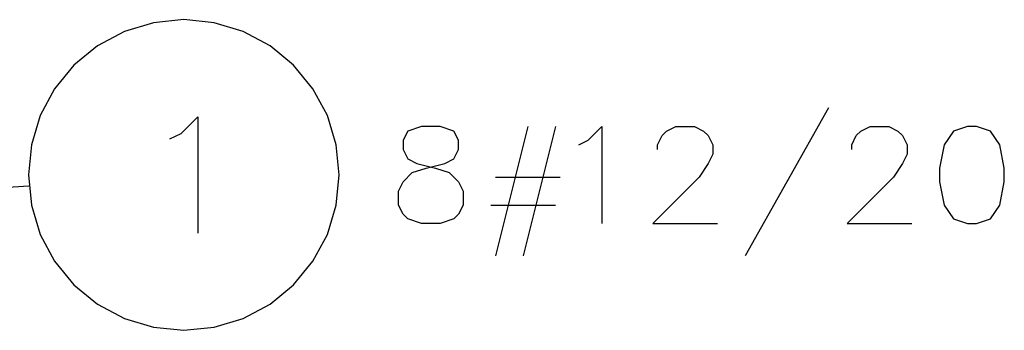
# Model space of a CAD drawing. Extents: x 64462 to 126444, y -56085 to -716.
# Tile 20 of 90: x 93714 to 94728, y -12795 to -12475. Entities that reach past the tile are written whole.
import ezdxf

# ---------------------------------------------------------------- set-up
doc = ezdxf.new("R2010")
doc.units = 0
doc.header["$LTSCALE"] = 11.25

# ---------------------------------------------------------------- blocks, each defined once
blk = doc.blocks.new('DwgObject-55396215-3381')
at = {"color": 1, "linetype": 'Continuous'}
for p, q in [((49058.9, 14954.6), (49028.9, 14945.5)), ((49090.1, 14957.7), (49058.9, 14954.6)), ((49121.3, 14954.6), (49090.1, 14957.7)), ((49151.3, 14945.5), (49121.3, 14954.6)), ((49028.9, 14945.5), (49001.2, 14930.7)), ((49179, 14930.7), (49151.3, 14945.5)), ((49001.2, 14930.7), (48977, 14910.8)), ((49203.2, 14910.8), (49179, 14930.7)), ((48977, 14910.8), (48957.1, 14886.6)), ((49223.1, 14886.6), (49203.2, 14910.8)), ((48957.1, 14886.6), (48942.3, 14858.9)), ((49237.9, 14858.9), (49223.1, 14886.6)), ((49753.9, 14866.7), (49668.2, 14714.3)), ((48942.3, 14858.9), (48933.2, 14828.9)), ((49087.3, 14840.5), (49104.4, 14857.7)), ((49104.4, 14857.7), (49104.4, 14737.7)), ((49247, 14828.9), (49237.9, 14858.9)), ((49320.6, 14842.9), (49315.8, 14833.4)), ((49334.8, 14847.7), (49320.6, 14842.9)), ((49353.9, 14847.7), (49334.8, 14847.7)), ((49368.2, 14842.9), (49353.9, 14847.7)), ((49372.9, 14833.4), (49368.2, 14842.9)), ((49444.4, 14847.7), (49411, 14714.3)), ((49472.9, 14847.7), (49439.6, 14714.3)), ((49506.3, 14833.4), (49520.6, 14847.7)), ((49520.6, 14847.7), (49520.6, 14747.7)), ((49582.5, 14838.2), (49587.2, 14842.9)), ((49587.2, 14842.9), (49596.8, 14847.7)), ((49596.8, 14847.7), (49615.8, 14847.7)), ((49615.8, 14847.7), (49625.3, 14842.9)), ((49625.3, 14842.9), (49630.1, 14838.2)), ((49782.5, 14838.2), (49787.2, 14842.9)), ((49787.2, 14842.9), (49796.8, 14847.7)), ((49796.8, 14847.7), (49815.8, 14847.7)), ((49815.8, 14847.7), (49825.3, 14842.9)), ((49825.3, 14842.9), (49830.1, 14838.2)), ((49882.5, 14842.9), (49872.9, 14828.6)), ((49896.8, 14847.7), (49882.5, 14842.9)), ((49906.3, 14847.7), (49896.8, 14847.7)), ((49920.6, 14842.9), (49906.3, 14847.7)), ((49930.1, 14828.6), (49920.6, 14842.9)), ((49075.8, 14834.8), (49087.3, 14840.5)), ((49315.8, 14833.4), (49315.8, 14823.9)), ((49372.9, 14823.9), (49372.9, 14833.4)), ((49496.8, 14828.6), (49506.3, 14833.4)), ((49577.7, 14828.6), (49582.5, 14838.2)), ((49630.1, 14838.2), (49634.8, 14828.6)), ((49777.7, 14828.6), (49782.5, 14838.2)), ((49830.1, 14838.2), (49834.8, 14828.6)), ((48933.2, 14828.9), (48930.1, 14797.7)), ((49250.1, 14797.7), (49247, 14828.9)), ((49315.8, 14823.9), (49320.6, 14814.3)), ((49368.2, 14814.3), (49372.9, 14823.9)), ((49577.7, 14823.9), (49577.7, 14828.6)), ((49634.8, 14828.6), (49634.8, 14819.1)), ((49777.7, 14823.9), (49777.7, 14828.6)), ((49834.8, 14828.6), (49834.8, 14819.1)), ((49872.9, 14828.6), (49868.2, 14804.8)), ((49934.8, 14804.8), (49930.1, 14828.6)), ((49320.6, 14814.3), (49330.1, 14809.6)), ((49358.7, 14809.6), (49368.2, 14814.3)), ((49634.8, 14819.1), (49630.1, 14809.6)), ((49834.8, 14819.1), (49830.1, 14809.6)), ((49325.3, 14800.1), (49339.6, 14804.8)), ((49330.1, 14809.6), (49349.1, 14804.8)), ((49339.6, 14804.8), (49358.7, 14809.6)), ((49349.1, 14804.8), (49363.4, 14800.1)), ((49630.1, 14809.6), (49620.6, 14795.3)), ((49830.1, 14809.6), (49820.6, 14795.3)), ((49868.2, 14804.8), (49868.2, 14790.5)), ((49934.8, 14790.5), (49934.8, 14804.8)), ((48930.1, 14797.7), (48933.2, 14766.5)), ((49247, 14766.5), (49250.1, 14797.7)), ((49311, 14781), (49315.8, 14790.5)), ((49315.8, 14790.5), (49325.3, 14800.1)), ((49363.4, 14800.1), (49372.9, 14790.5)), ((49372.9, 14790.5), (49377.7, 14781)), ((49411, 14795.3), (49477.7, 14795.3)), ((49620.6, 14795.3), (49572.9, 14747.7)), ((49820.6, 14795.3), (49772.9, 14747.7)), ((49868.2, 14790.5), (49872.9, 14766.7)), ((49930.1, 14766.7), (49934.8, 14790.5)), ((48930.5, 14786.3), (48530.1, 14757.7)), ((49311, 14766.7), (49311, 14781)), ((49377.7, 14781), (49377.7, 14766.7)), ((48933.2, 14766.5), (48942.3, 14736.5)), ((49237.9, 14736.5), (49247, 14766.5)), ((49315.8, 14757.2), (49311, 14766.7)), ((49377.7, 14766.7), (49372.9, 14757.2)), ((49406.3, 14766.7), (49472.9, 14766.7)), ((49872.9, 14766.7), (49882.5, 14752.4)), ((49920.6, 14752.4), (49930.1, 14766.7)), ((49320.6, 14752.4), (49315.8, 14757.2)), ((49334.8, 14747.7), (49320.6, 14752.4)), ((49368.2, 14752.4), (49353.9, 14747.7)), ((49372.9, 14757.2), (49368.2, 14752.4)), ((49882.5, 14752.4), (49896.8, 14747.7)), ((49906.3, 14747.7), (49920.6, 14752.4)), ((49353.9, 14747.7), (49334.8, 14747.7)), ((49572.9, 14747.7), (49639.6, 14747.7)), ((49772.9, 14747.7), (49839.6, 14747.7)), ((49896.8, 14747.7), (49906.3, 14747.7)), ((48942.3, 14736.5), (48957.1, 14708.8)), ((49223.1, 14708.8), (49237.9, 14736.5)), ((48957.1, 14708.8), (48977, 14684.5)), ((49203.2, 14684.5), (49223.1, 14708.8)), ((48977, 14684.5), (49001.2, 14664.6)), ((49179, 14664.6), (49203.2, 14684.5)), ((49001.2, 14664.6), (49028.9, 14649.9)), ((49151.3, 14649.9), (49179, 14664.6)), ((49028.9, 14649.9), (49058.9, 14640.8)), ((49121.3, 14640.8), (49151.3, 14649.9)), ((49058.9, 14640.8), (49090.1, 14637.7)), ((49090.1, 14637.7), (49121.3, 14640.8))]:
    blk.add_line(p, q, dxfattribs=at)

msp = doc.modelspace()

# ---------------------------------------------------------------- block references
msp.add_blockref('DwgObject-55396215-3381', (44793.1, -27432.61))

doc.saveas('drawing.dxf')
